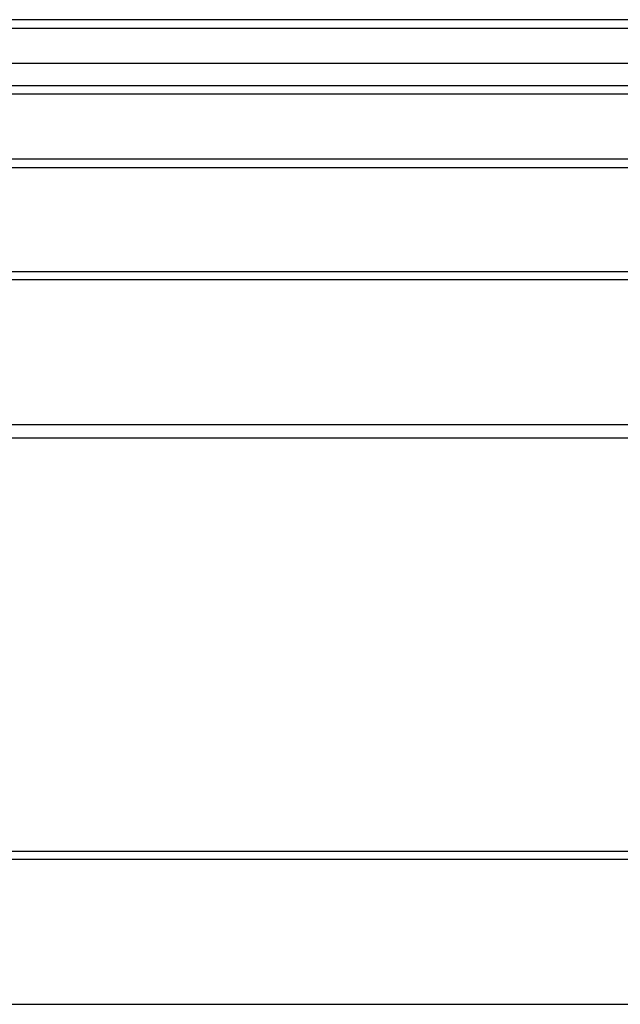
# Model space of a CAD drawing. Header units: inches. Extents: x 56.1 to 140.1, y 37.7 to 64.
# Tile 78 of 102: x 112.1 to 119.1, y 51.4 to 62.9. Entities that reach past the tile are written whole.
import ezdxf

# ---------------------------------------------------------------- set-up
doc = ezdxf.new("R2010")
doc.units = ezdxf.units.IN
doc.header["$MEASUREMENT"] = 0
doc.layers.add('Visible Edges(ANSI)', color=7, linetype='Continuous', lineweight=25)
doc.layers.add('Visible Tangent Edges(ANSI)', color=7, linetype='Continuous', lineweight=25)

msp = doc.modelspace()

# ---------------------------------------------------------------- linework, layer by layer
at = {"layer": 'Visible Edges(ANSI)'}
for p, q in [((139.964, 62.868), (98.162, 62.868)), ((139.354, 62.356), (98.771, 62.356)), ((139.166, 62.002), (98.96, 62.002)), ((133.938, 61.243), (105.688, 61.243)), ((98.929, 59.933), (138.563, 59.933)), ((138.563, 57.991), (98.929, 57.991)), ((98.929, 53.183), (138.563, 53.183))]:
    msp.add_line(p, q, dxfattribs=at)
at = {"layer": 'Visible Tangent Edges(ANSI)'}
for p, q in [((98.162, 62.769), (139.964, 62.769)), ((98.83, 62.101), (139.296, 62.101)), ((133.938, 61.144), (105.688, 61.144)), ((98.929, 59.84), (138.563, 59.84)), ((138.563, 58.147), (98.929, 58.147)), ((98.929, 53.09), (138.563, 53.09)), ((138.563, 51.397), (98.929, 51.397))]:
    msp.add_line(p, q, dxfattribs=at)

doc.saveas('drawing.dxf')
